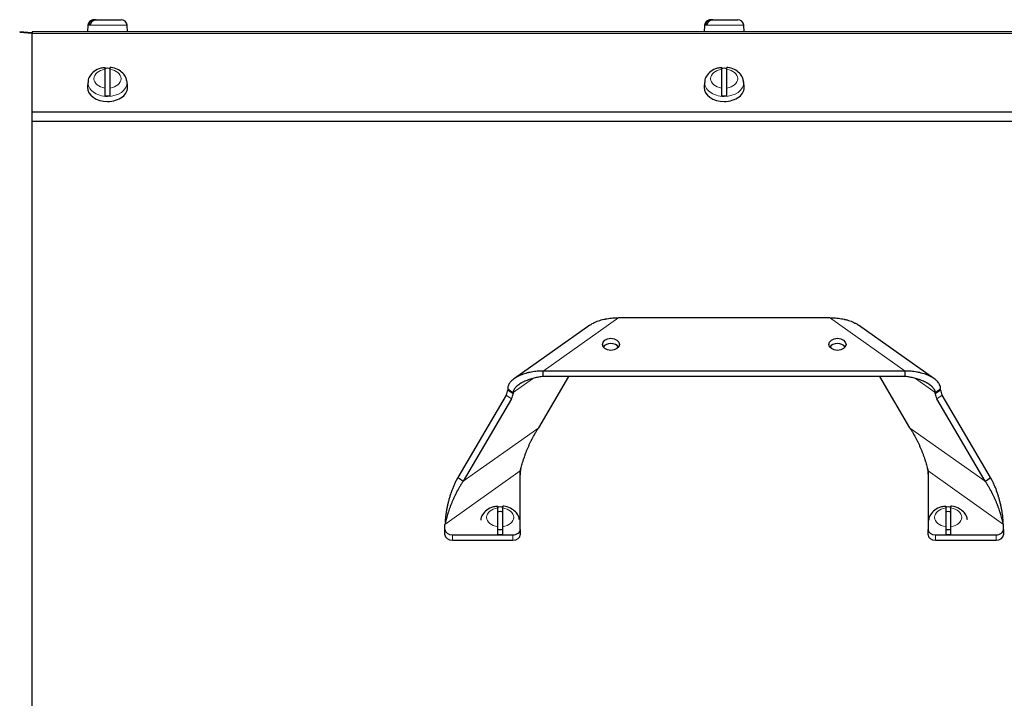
# Model space of a CAD drawing. Header units: inches. Extents: x 0 to 29700, y -16 to 21000.
# Tile 215 of 235: x 21692 to 22083, y 15599 to 15869. Entities that reach past the tile are written whole.
import ezdxf

# ---------------------------------------------------------------- set-up
doc = ezdxf.new("R2010")
doc.units = ezdxf.units.IN
doc.layers.add('1', color=7, linetype='Continuous', true_color=0xffffff)
doc.layers.add('254', color=7, linetype='Continuous', true_color=0xffffff)
doc.styles.add('latin_extended', font='simplex.shx')
doc.dimstyles.get("Standard").update_dxf_attribs({"dimtxt": 0.18, "dimasz": 0.18, "dimexe": 0.18, "dimexo": 0.0625, "dimgap": 0.09, "dimtad": 0, "dimtih": 1, "dimtoh": 1, "dimdec": 4, "dimzin": 0, "dimdsep": 46, "dimtxsty": 'Standard', "dimcen": 0.09, "dimadec": 0, "dimazin": 0, "dimtfac": 1, "dimtdec": 4, "dimtofl": 0, "dimtmove": 0, "dimatfit": 3, "dimfxl": 1, "dimtolj": 1, "dimtzin": 0, "dimarcsym": 0})

# ---------------------------------------------------------------- blocks, each defined once
blk = doc.blocks.new('_U6')
at = {"layer": '254', "color": 3, "linetype": 'Continuous', "lineweight": 13, "transparency": 16777216}
for p, q in [((17834.93, 15248.61), (17834.93, 18496.22)), ((28938.93, 16821.04), (28938.93, 18496.22)), ((18009.93, 18446.22), (28763.93, 18446.22))]:
    blk.add_line(p, q, dxfattribs=at)
at = {"layer": '254', "color": 3, "transparency": 16777216}
for points in [[(18009.93, 18475.39), (18009.93, 18417.06), (17834.93, 18446.22)], [(28763.93, 18417.06), (28763.93, 18475.39), (28938.93, 18446.22)]]:
    blk.add_solid(points, dxfattribs=at)
at = {"layer": 'Defpoints', "color": 0, "transparency": 16777216}
for p in [(28938.93, 18446.22), (28938.93, 16771.04), (17834.93, 15198.61)]:
    blk.add_point(p, dxfattribs=at)
at = {"layer": '254', "color": 2, "lineweight": 13, "transparency": 16777216, "insert": (23053.6, 18708.72), "char_height": 175, "attachment_point": 1, "style": 'latin_extended'}
blk.add_mtext('\\A1;\\C2;~11m', dxfattribs=at)

msp = doc.modelspace()

# ---------------------------------------------------------------- linework, layer by layer
at = {"layer": '1', "color": 2, "linetype": 'Continuous', "lineweight": 25}
for p, q in [((21718.66, 15866.716), (21718.432, 15864.107)), ((21719.731, 15867.007), (21718.967, 15867.007)), ((21721.163, 15868.907), (21721.051, 15868.907)), ((21721.927, 15868.907), (21721.163, 15868.907)), ((21721.927, 15868.907), (21731.813, 15868.907)), ((21734.432, 15864.107), (21734.203, 15866.716)), ((21963.66, 15866.716), (21963.432, 15864.107)), ((21964.731, 15867.007), (21963.967, 15867.007)), ((21966.163, 15868.907), (21966.051, 15868.907)), ((21966.927, 15868.907), (21966.163, 15868.907)), ((21966.927, 15868.907), (21976.813, 15868.907)), ((21979.432, 15864.107), (21979.203, 15866.716)), ((21696.413, 15863.671), (21691.54, 15864.098)), ((21691.54, 15864.01), (21696.413, 15863.584)), ((21696.405, 15863.585), (21696.413, 15863.671)), ((21696.413, 15863.584), (21696.413, 15473.516)), ((21696.432, 15864.107), (21696.432, 15863.375)), ((22246.432, 15864.107), (21696.432, 15864.107)), ((21696.432, 15832.365), (21696.432, 15863.375)), ((21696.437, 15862.607), (21696.416, 15862.607)), ((21696.437, 15862.107), (21696.416, 15862.107)), ((21696.416, 15857.921), (21696.437, 15857.921)), ((21725.432, 15849.212), (21725.432, 15841.735)), ((21727.432, 15841.735), (21727.432, 15849.212)), ((21970.432, 15849.212), (21970.432, 15841.735)), ((21972.432, 15841.735), (21972.432, 15849.212)), ((21718.69, 15844.405), (21718.462, 15842.575)), ((21734.401, 15842.575), (21734.174, 15844.405)), ((21963.69, 15844.405), (21963.462, 15842.575)), ((21979.401, 15842.575), (21979.174, 15844.405)), ((21718.462, 15842.575), (21718.432, 15842.08)), ((21963.462, 15842.575), (21963.432, 15842.08)), ((21696.432, 15832.204), (21696.432, 15832.365)), ((21696.432, 15828.457), (21696.432, 15832.204)), ((21696.432, 15827.493), (21696.432, 15828.457)), ((22246.432, 15828.457), (21696.432, 15828.457)), ((21929.574, 15750.527), (22013.29, 15750.527)), ((21918.095, 15747.587), (21888.09, 15726.37)), ((22054.768, 15726.374), (22024.773, 15747.584)), ((21897.739, 15706.732), (21909.724, 15727.193)), ((22043.29, 15729.314), (21899.574, 15729.314)), ((22043.29, 15727.193), (21899.574, 15727.193)), ((22033.139, 15727.193), (22045.125, 15706.732)), ((21885.432, 15722.243), (21885.432, 15721.723)), ((22057.432, 15721.723), (22057.432, 15722.243)), ((21884.81, 15719.783), (21865.617, 15687.019)), ((21886.932, 15718.283), (21867.739, 15685.519)), ((21887.553, 15720.743), (21887.553, 15720.223)), ((22055.31, 15720.223), (22055.31, 15720.743)), ((22075.125, 15685.519), (22055.932, 15718.283)), ((22077.246, 15687.019), (22058.053, 15719.783)), ((21890.432, 15666.382), (21890.432, 15689.616)), ((22052.432, 15689.616), (22052.432, 15666.382)), ((21881.432, 15674.929), (21881.432, 15667.451)), ((21883.432, 15667.451), (21883.432, 15674.929)), ((22059.432, 15674.929), (22059.432, 15667.451)), ((22061.432, 15667.451), (22061.432, 15674.929)), ((21860.432, 15666.382), (21860.432, 15668.402)), ((22082.432, 15666.382), (22082.432, 15668.402)), ((21860.432, 15664.26), (21860.432, 15666.382)), ((21863.432, 15664.26), (21887.432, 15664.26)), ((21890.432, 15666.382), (21890.432, 15664.26)), ((22052.432, 15664.26), (22052.432, 15666.382)), ((22055.432, 15664.26), (22079.432, 15664.26)), ((22082.432, 15666.382), (22082.432, 15664.26)), ((21863.432, 15662.139), (21887.432, 15662.139)), ((22055.432, 15662.139), (22079.432, 15662.139))]:
    msp.add_line(p, q, dxfattribs=at)
at = {"layer": '1', "color": 110, "linetype": 'Continuous', "lineweight": 13}
for p, q in [((21734.203, 15866.716), (21718.66, 15866.716)), ((21979.203, 15866.716), (21963.66, 15866.716)), ((22246.432, 15863.375), (21696.432, 15863.375)), ((22246.432, 15832.365), (21696.432, 15832.365)), ((22246.432, 15832.204), (21696.432, 15832.204)), ((21929.574, 15750.527), (21899.574, 15729.314)), ((22043.29, 15729.314), (22013.29, 15750.527)), ((21887.553, 15720.743), (21895.231, 15726.172)), ((22047.433, 15726.314), (22055.31, 15720.743)), ((21886.932, 15718.283), (21884.81, 15719.783)), ((21885.432, 15721.723), (21887.553, 15720.223)), ((22055.31, 15720.223), (22057.432, 15721.723)), ((22058.053, 15719.783), (22055.932, 15718.283)), ((21897.739, 15706.732), (21867.739, 15685.519)), ((22075.125, 15685.519), (22045.125, 15706.732)), ((21860.432, 15668.402), (21890.432, 15689.616)), ((22052.432, 15689.616), (22082.432, 15668.402)), ((21863.432, 15664.26), (21863.432, 15662.139)), ((21887.432, 15662.139), (21887.432, 15664.26)), ((22055.432, 15664.26), (22055.432, 15662.139)), ((22079.432, 15662.139), (22079.432, 15664.26))]:
    msp.add_line(p, q, dxfattribs=at)
at = {"layer": '1', "color": 2, "linetype": 'Continuous', "lineweight": 25}
for centre, start, end in [((21721.051, 15866.507), 90, 175), ((21731.813, 15866.507), 5, 90), ((21966.051, 15866.507), 90, 175), ((21976.813, 15866.507), 5, 90)]:
    msp.add_arc(centre, 2.4, start, end, dxfattribs=at)
at = {"layer": '1', "color": 110, "linetype": 'Continuous', "lineweight": 13}
for centre, major_axis, start_param, end_param in [((21726.432, 15845.474), (-5.381, 0), 4.8993196, 7.667051), ((21726.432, 15845.474), (-5.381, 0), 1.757727, 4.5254583), ((21971.432, 15845.474), (-5.381, 0), 4.8993196, 7.667051), ((21971.432, 15845.474), (-5.381, 0), 1.757727, 4.5254583), ((21726.432, 15843.925), (7.772, 0), 3.0640346, 4.712389), ((21726.432, 15843.925), (7.772, 0), 4.712389, 6.2831853), ((21726.432, 15843.925), (7.772, 0), 0, 0.0986656), ((21971.432, 15843.925), (7.772, 0), 3.0640346, 4.712389), ((21971.432, 15843.925), (7.772, 0), 4.712389, 6.2831853), ((21971.432, 15843.925), (7.772, 0), 0, 0.0986656), ((21882.432, 15671.19), (-5.381, 0), 4.8993196, 7.667051), ((21882.432, 15671.19), (-5.381, 0), 1.757727, 4.5254583), ((22060.432, 15671.19), (-5.381, 0), 4.8993196, 7.667051), ((22060.432, 15671.19), (-5.381, 0), 1.757727, 4.5254583)]:
    msp.add_ellipse(centre, major_axis=major_axis, ratio=0.7071068, start_param=start_param, end_param=end_param, dxfattribs=at)
at = {"layer": '1', "color": 2, "linetype": 'Continuous', "lineweight": 25}
for centre, major_axis, ratio, start_param, end_param in [((21726.432, 15844.13), (7.728, 0), 0.7071068, 1.4410362, 1.7005564), ((21971.432, 15844.13), (7.728, 0), 0.7071068, 1.4410362, 1.7005564), ((21726.432, 15842.08), (-8, 0), 0.7071068, 0, 1.5707963), ((21726.432, 15842.08), (-8, 0), 0.7071068, 1.5707963, 3.2292627), ((21971.432, 15842.08), (-8, 0), 0.7071068, 0, 1.5707963), ((21971.432, 15842.08), (-8, 0), 0.7071068, 1.5707963, 3.2292627), ((21726.432, 15844.13), (7.728, 0), 0.7071068, 4.5826289, 4.8421491), ((21971.432, 15844.13), (7.728, 0), 0.7071068, 4.5826289, 4.8421491), ((21926.432, 15737.799), (3.4, 0), 0.7071068, 0.4569054, 2.6845891), ((22016.432, 15737.799), (3.4, 0), 0.7071068, 0.4569054, 2.6845891), ((21883.31, 15720.223), (1.732, 2.449), 0.5, 4.8823074, 5.6677056), ((21885.432, 15718.723), (-1.732, -2.449), 0.5, 1.7407148, 2.5261129), ((22057.432, 15718.723), (-1.732, 2.449), 0.5, 0.6154797, 1.4008779), ((22059.553, 15720.223), (1.732, -2.449), 0.5, 3.7570724, 4.5424705), ((21882.432, 15669.846), (7.728, 0), 0.7071068, 1.4410362, 1.7005564), ((22060.432, 15669.846), (7.728, 0), 0.7071068, 1.4410362, 1.7005564), ((21882.432, 15669.917), (-5, 0), 0.7071068, 4.5110325, 4.9138436), ((22060.432, 15669.917), (-5, 0), 0.7071068, 4.5110325, 4.9138436), ((21863.432, 15666.382), (-3, 0), 0.7071068, 0, 1.5707963), ((21863.432, 15664.26), (3, 0), 0.7071068, 3.1415927, 4.712389), ((21882.432, 15669.917), (-5, 0), 0.7071068, 1.3693417, 1.7721528), ((21882.432, 15669.846), (7.728, 0), 0.7071068, 4.5826289, 4.8421491), ((21887.432, 15666.382), (-3, 0), 0.7071068, 1.5707963, 3.1415927), ((21887.432, 15664.26), (3, 0), 0.7071068, 4.712389, 6.2831853), ((22055.432, 15666.382), (-3, 0), 0.7071068, 0, 1.5707963), ((22055.432, 15664.26), (3, 0), 0.7071068, 3.1415927, 4.712389), ((22060.432, 15669.917), (-5, 0), 0.7071068, 1.3693417, 1.7721528), ((22060.432, 15669.846), (7.728, 0), 0.7071068, 4.5826289, 4.8421491), ((22079.432, 15666.382), (-3, 0), 0.7071068, 1.5707963, 3.1415927), ((22079.432, 15664.26), (3, 0), 0.7071068, 4.712389, 6.2831853)]:
    msp.add_ellipse(centre, major_axis=major_axis, ratio=ratio, start_param=start_param, end_param=end_param, dxfattribs=at)
for centre in [(21926.432, 15739.921), (22016.432, 15739.921)]:
    msp.add_ellipse(centre, major_axis=(3.4, 0), ratio=0.7071068, dxfattribs=at)
for points, knots in [([(21721.163, 15868.907), (21721.036, 15868.907), (21720.909, 15868.896), (21720.661, 15868.851), (21720.538, 15868.817), (21720.357, 15868.749), (21720.298, 15868.724), (21720.182, 15868.668), (21720.125, 15868.638), (21719.96, 15868.539), (21719.854, 15868.464), (21719.729, 15868.356), (21719.705, 15868.334), (21719.657, 15868.289), (21719.586, 15868.22), (21719.52, 15868.146), (21719.394, 15867.993), (21719.318, 15867.884), (21719.234, 15867.737), (21719.218, 15867.707), (21719.187, 15867.647), (21719.172, 15867.617), (21719.129, 15867.525), (21719.102, 15867.463), (21719.032, 15867.273), (21718.994, 15867.143), (21718.967, 15867.007)], [0, 0, 0, 0, 0.125, 0.125, 0.25, 0.25, 0.3125, 0.3125, 0.375, 0.375, 0.5, 0.5, 0.53125, 0.53125, 0.5625, 0.625, 0.625, 0.75, 0.75, 0.78125, 0.78125, 0.8125, 0.8125, 0.875, 0.875, 1, 1, 1, 1]), ([(21719.731, 15867.007), (21719.758, 15867.143), (21719.795, 15867.273), (21719.866, 15867.463), (21719.892, 15867.525), (21719.935, 15867.617), (21719.95, 15867.647), (21719.982, 15867.707), (21719.998, 15867.737), (21720.082, 15867.884), (21720.158, 15867.993), (21720.284, 15868.146), (21720.328, 15868.195), (21720.397, 15868.266), (21720.421, 15868.289), (21720.469, 15868.334), (21720.493, 15868.356), (21720.618, 15868.464), (21720.724, 15868.539), (21720.889, 15868.638), (21720.946, 15868.668), (21721.033, 15868.71), (21721.062, 15868.723), (21721.122, 15868.749), (21721.152, 15868.761), (21721.302, 15868.817), (21721.425, 15868.851), (21721.673, 15868.896), (21721.799, 15868.907), (21721.927, 15868.907)], [0, 0, 0, 0, 0.125, 0.125, 0.1875, 0.1875, 0.21875, 0.21875, 0.25, 0.25, 0.375, 0.375, 0.4375, 0.4375, 0.46875, 0.46875, 0.5, 0.5, 0.625, 0.625, 0.6875, 0.6875, 0.71875, 0.71875, 0.75, 0.75, 0.875, 0.875, 1, 1, 1, 1]), ([(21966.163, 15868.907), (21966.036, 15868.907), (21965.909, 15868.896), (21965.661, 15868.851), (21965.538, 15868.817), (21965.357, 15868.749), (21965.298, 15868.724), (21965.182, 15868.668), (21965.125, 15868.638), (21964.96, 15868.539), (21964.854, 15868.464), (21964.729, 15868.356), (21964.705, 15868.334), (21964.657, 15868.289), (21964.586, 15868.22), (21964.52, 15868.146), (21964.394, 15867.993), (21964.318, 15867.884), (21964.234, 15867.737), (21964.218, 15867.707), (21964.187, 15867.647), (21964.172, 15867.617), (21964.129, 15867.525), (21964.102, 15867.463), (21964.032, 15867.273), (21963.994, 15867.143), (21963.967, 15867.007)], [0, 0, 0, 0, 0.125, 0.125, 0.25, 0.25, 0.3125, 0.3125, 0.375, 0.375, 0.5, 0.5, 0.53125, 0.53125, 0.5625, 0.625, 0.625, 0.75, 0.75, 0.78125, 0.78125, 0.8125, 0.8125, 0.875, 0.875, 1, 1, 1, 1]), ([(21964.731, 15867.007), (21964.758, 15867.143), (21964.795, 15867.273), (21964.866, 15867.463), (21964.892, 15867.525), (21964.935, 15867.617), (21964.95, 15867.647), (21964.982, 15867.707), (21964.998, 15867.737), (21965.082, 15867.884), (21965.158, 15867.993), (21965.284, 15868.146), (21965.328, 15868.195), (21965.397, 15868.266), (21965.421, 15868.289), (21965.469, 15868.334), (21965.493, 15868.356), (21965.618, 15868.464), (21965.724, 15868.539), (21965.889, 15868.638), (21965.946, 15868.668), (21966.033, 15868.71), (21966.062, 15868.723), (21966.122, 15868.749), (21966.152, 15868.761), (21966.302, 15868.817), (21966.425, 15868.851), (21966.673, 15868.896), (21966.799, 15868.907), (21966.927, 15868.907)], [0, 0, 0, 0, 0.125, 0.125, 0.1875, 0.1875, 0.21875, 0.21875, 0.25, 0.25, 0.375, 0.375, 0.4375, 0.4375, 0.46875, 0.46875, 0.5, 0.5, 0.625, 0.625, 0.6875, 0.6875, 0.71875, 0.71875, 0.75, 0.75, 0.875, 0.875, 1, 1, 1, 1]), ([(21725.441, 15849.843), (21724.841, 15849.822), (21723.27, 15849.61), (21721.046, 15848.496), (21719.414, 15846.674), (21718.646, 15845.165), (21718.713, 15844.392), (21718.72, 15844.328)], [0, 0, 0, 0, 0.1727731, 0.4766924, 0.7393289, 0.9787483, 1, 1, 1, 1]), ([(21725.432, 15849.931), (21725.432, 15849.932), (21725.432, 15849.932), (21725.432, 15849.929), (21725.432, 15849.928), (21725.432, 15849.923), (21725.432, 15849.92), (21725.432, 15849.9), (21725.432, 15849.873), (21725.432, 15849.816), (21725.432, 15849.794), (21725.432, 15849.757), (21725.432, 15849.744), (21725.432, 15849.716), (21725.432, 15849.702), (21725.432, 15849.627), (21725.432, 15849.557), (21725.432, 15849.398), (21725.432, 15849.31), (21725.432, 15849.212)], [0, 0, 0, 0, 0.0653665, 0.0653665, 0.1172906, 0.1172906, 0.1692147, 0.1692147, 0.376911, 0.376911, 0.4807592, 0.4807592, 0.5326833, 0.5326833, 0.5846074, 0.5846074, 0.7923037, 0.7923037, 1, 1, 1, 1]), ([(21727.432, 15849.212), (21727.432, 15849.31), (21727.432, 15849.399), (21727.432, 15849.557), (21727.432, 15849.627), (21727.432, 15849.718), (21727.432, 15849.745), (21727.432, 15849.794), (21727.432, 15849.816), (21727.432, 15849.873), (21727.432, 15849.9), (21727.432, 15849.92), (21727.432, 15849.923), (21727.432, 15849.928), (21727.432, 15849.929), (21727.432, 15849.931), (21727.432, 15849.931), (21727.432, 15849.931)], [0, 0, 0, 0, 0.2162922, 0.2162922, 0.4325845, 0.4325845, 0.5407306, 0.5407306, 0.6488767, 0.6488767, 0.8651689, 0.8651689, 0.919242, 0.919242, 0.9733151, 0.9733151, 1, 1, 1, 1]), ([(21734.062, 15844.469), (21734.031, 15844.988), (21733.785, 15846.166), (21732.537, 15847.836), (21730.507, 15849.219), (21728.639, 15849.833), (21727.564, 15849.906), (21727.432, 15849.911)], [0, 0, 0, 0, 0.1704902, 0.4129799, 0.6739459, 0.9605183, 1, 1, 1, 1]), ([(21970.441, 15849.843), (21969.841, 15849.822), (21968.27, 15849.61), (21966.046, 15848.496), (21964.414, 15846.674), (21963.646, 15845.165), (21963.713, 15844.392), (21963.72, 15844.328)], [0, 0, 0, 0, 0.1727731, 0.4766924, 0.7393289, 0.9787483, 1, 1, 1, 1]), ([(21970.432, 15849.931), (21970.432, 15849.932), (21970.432, 15849.932), (21970.432, 15849.929), (21970.432, 15849.928), (21970.432, 15849.923), (21970.432, 15849.92), (21970.432, 15849.9), (21970.432, 15849.873), (21970.432, 15849.816), (21970.432, 15849.794), (21970.432, 15849.757), (21970.432, 15849.744), (21970.432, 15849.716), (21970.432, 15849.702), (21970.432, 15849.627), (21970.432, 15849.557), (21970.432, 15849.398), (21970.432, 15849.31), (21970.432, 15849.212)], [0, 0, 0, 0, 0.0653665, 0.0653665, 0.1172906, 0.1172906, 0.1692147, 0.1692147, 0.376911, 0.376911, 0.4807592, 0.4807592, 0.5326833, 0.5326833, 0.5846074, 0.5846074, 0.7923037, 0.7923037, 1, 1, 1, 1]), ([(21972.432, 15849.212), (21972.432, 15849.31), (21972.432, 15849.399), (21972.432, 15849.557), (21972.432, 15849.627), (21972.432, 15849.718), (21972.432, 15849.745), (21972.432, 15849.794), (21972.432, 15849.816), (21972.432, 15849.873), (21972.432, 15849.9), (21972.432, 15849.92), (21972.432, 15849.923), (21972.432, 15849.928), (21972.432, 15849.929), (21972.432, 15849.931), (21972.432, 15849.931), (21972.432, 15849.931)], [0, 0, 0, 0, 0.2162922, 0.2162922, 0.4325845, 0.4325845, 0.5407306, 0.5407306, 0.6488767, 0.6488767, 0.8651689, 0.8651689, 0.919242, 0.919242, 0.9733151, 0.9733151, 1, 1, 1, 1]), ([(21979.062, 15844.469), (21979.031, 15844.988), (21978.785, 15846.166), (21977.537, 15847.836), (21975.507, 15849.219), (21973.639, 15849.833), (21972.564, 15849.906), (21972.432, 15849.911)], [0, 0, 0, 0, 0.1704902, 0.4129799, 0.6739459, 0.9605183, 1, 1, 1, 1]), ([(21725.432, 15841.735), (21725.432, 15841.637), (21725.432, 15841.533), (21725.432, 15841.31), (21725.432, 15841.193), (21725.432, 15841.006), (21725.432, 15840.943), (21725.432, 15840.815), (21725.432, 15840.75), (21725.432, 15840.554), (21725.432, 15840.42), (21725.432, 15840.248), (21725.432, 15840.214), (21725.432, 15840.145), (21725.432, 15840.111), (21725.432, 15840.008), (21725.432, 15839.94), (21725.432, 15839.735), (21725.432, 15839.6), (21725.432, 15839.431), (21725.432, 15839.398), (21725.432, 15839.332), (21725.432, 15839.299), (21725.432, 15839.201), (21725.432, 15839.137), (21725.432, 15838.949), (21725.432, 15838.828), (21725.432, 15838.712)], [0, 0, 0, 0, 0.125, 0.125, 0.25, 0.25, 0.3125, 0.3125, 0.375, 0.375, 0.5, 0.5, 0.53125, 0.53125, 0.5625, 0.5625, 0.625, 0.625, 0.75, 0.75, 0.78125, 0.78125, 0.8125, 0.8125, 0.875, 0.875, 1, 1, 1, 1]), ([(21727.432, 15838.712), (21727.432, 15838.828), (21727.432, 15838.949), (21727.432, 15839.137), (21727.432, 15839.201), (21727.432, 15839.299), (21727.432, 15839.332), (21727.432, 15839.398), (21727.432, 15839.432), (21727.432, 15839.6), (21727.432, 15839.736), (21727.432, 15839.94), (21727.432, 15840.008), (21727.432, 15840.111), (21727.432, 15840.145), (21727.432, 15840.214), (21727.432, 15840.249), (21727.432, 15840.42), (21727.432, 15840.554), (21727.432, 15840.751), (21727.432, 15840.816), (21727.432, 15840.912), (21727.432, 15840.944), (21727.432, 15841.007), (21727.432, 15841.038), (21727.432, 15841.193), (21727.432, 15841.311), (21727.432, 15841.533), (21727.432, 15841.637), (21727.432, 15841.735)], [0, 0, 0, 0, 0.125, 0.125, 0.1875, 0.1875, 0.21875, 0.21875, 0.25, 0.25, 0.375, 0.375, 0.4375, 0.4375, 0.46875, 0.46875, 0.5, 0.5, 0.625, 0.625, 0.6875, 0.6875, 0.71875, 0.71875, 0.75, 0.75, 0.875, 0.875, 1, 1, 1, 1]), ([(21970.432, 15841.735), (21970.432, 15841.637), (21970.432, 15841.533), (21970.432, 15841.31), (21970.432, 15841.193), (21970.432, 15841.006), (21970.432, 15840.943), (21970.432, 15840.815), (21970.432, 15840.75), (21970.432, 15840.554), (21970.432, 15840.42), (21970.432, 15840.248), (21970.432, 15840.214), (21970.432, 15840.145), (21970.432, 15840.111), (21970.432, 15840.008), (21970.432, 15839.94), (21970.432, 15839.735), (21970.432, 15839.6), (21970.432, 15839.431), (21970.432, 15839.398), (21970.432, 15839.332), (21970.432, 15839.299), (21970.432, 15839.201), (21970.432, 15839.137), (21970.432, 15838.949), (21970.432, 15838.828), (21970.432, 15838.712)], [0, 0, 0, 0, 0.125, 0.125, 0.25, 0.25, 0.3125, 0.3125, 0.375, 0.375, 0.5, 0.5, 0.53125, 0.53125, 0.5625, 0.5625, 0.625, 0.625, 0.75, 0.75, 0.78125, 0.78125, 0.8125, 0.8125, 0.875, 0.875, 1, 1, 1, 1]), ([(21972.432, 15838.712), (21972.432, 15838.828), (21972.432, 15838.949), (21972.432, 15839.137), (21972.432, 15839.201), (21972.432, 15839.299), (21972.432, 15839.332), (21972.432, 15839.398), (21972.432, 15839.432), (21972.432, 15839.6), (21972.432, 15839.736), (21972.432, 15839.94), (21972.432, 15840.008), (21972.432, 15840.111), (21972.432, 15840.145), (21972.432, 15840.214), (21972.432, 15840.249), (21972.432, 15840.42), (21972.432, 15840.554), (21972.432, 15840.751), (21972.432, 15840.816), (21972.432, 15840.912), (21972.432, 15840.944), (21972.432, 15841.007), (21972.432, 15841.038), (21972.432, 15841.193), (21972.432, 15841.311), (21972.432, 15841.533), (21972.432, 15841.637), (21972.432, 15841.735)], [0, 0, 0, 0, 0.125, 0.125, 0.1875, 0.1875, 0.21875, 0.21875, 0.25, 0.25, 0.375, 0.375, 0.4375, 0.4375, 0.46875, 0.46875, 0.5, 0.5, 0.625, 0.625, 0.6875, 0.6875, 0.71875, 0.71875, 0.75, 0.75, 0.875, 0.875, 1, 1, 1, 1]), ([(21918.061, 15747.563), (21918.212, 15747.669), (21918.367, 15747.771), (21918.824, 15748.057), (21919.136, 15748.233), (21919.542, 15748.441), (21919.624, 15748.482), (21919.789, 15748.562), (21919.872, 15748.601), (21920.121, 15748.717), (21920.29, 15748.792), (21920.801, 15749.007), (21921.149, 15749.14), (21921.859, 15749.386), (21922.221, 15749.5), (21922.957, 15749.709), (21923.331, 15749.804), (21923.806, 15749.913), (21923.902, 15749.934), (21924.093, 15749.975), (21924.38, 15750.035), (21924.669, 15750.089), (21925.247, 15750.191), (21925.634, 15750.25), (21926.413, 15750.351), (21926.804, 15750.393), (21927.589, 15750.46), (21927.984, 15750.485), (21928.776, 15750.519), (21929.174, 15750.527), (21929.574, 15750.527)], [0, 0, 0, 0, 0.0508507, 0.0508507, 0.1457656, 0.1457656, 0.1694943, 0.1694943, 0.1932231, 0.1932231, 0.2406805, 0.2406805, 0.3355955, 0.3355955, 0.4305104, 0.4305104, 0.5254253, 0.5254253, 0.5491541, 0.5491541, 0.5728828, 0.6203403, 0.6203403, 0.7152552, 0.7152552, 0.8101701, 0.8101701, 0.9050851, 0.9050851, 1, 1, 1, 1]), ([(22013.29, 15750.527), (22013.689, 15750.527), (22014.087, 15750.519), (22014.879, 15750.485), (22015.274, 15750.46), (22016.058, 15750.393), (22016.449, 15750.351), (22017.226, 15750.251), (22017.612, 15750.192), (22018.381, 15750.056), (22018.764, 15749.979), (22019.239, 15749.871), (22019.334, 15749.849), (22019.524, 15749.803), (22019.806, 15749.733), (22020.086, 15749.658), (22020.639, 15749.501), (22021.001, 15749.387), (22021.712, 15749.141), (22022.06, 15749.008), (22022.741, 15748.721), (22023.074, 15748.567), (22023.48, 15748.36), (22023.561, 15748.317), (22023.72, 15748.232), (22023.799, 15748.188), (22024.034, 15748.056), (22024.186, 15747.965), (22024.496, 15747.772), (22024.652, 15747.668), (22024.804, 15747.562)], [0, 0, 0, 0, 0.0948834, 0.0948834, 0.1897668, 0.1897668, 0.2846502, 0.2846502, 0.3795336, 0.3795336, 0.4744171, 0.4744171, 0.4981379, 0.4981379, 0.5218588, 0.5693005, 0.5693005, 0.6641839, 0.6641839, 0.7590673, 0.7590673, 0.8539507, 0.8539507, 0.8776716, 0.8776716, 0.9013924, 0.9013924, 0.9488341, 0.9488341, 1, 1, 1, 1]), ([(21899.574, 15729.314), (21899.174, 15729.314), (21898.776, 15729.306), (21897.984, 15729.272), (21897.59, 15729.247), (21896.805, 15729.18), (21896.415, 15729.138), (21895.638, 15729.038), (21895.251, 15728.979), (21894.482, 15728.843), (21894.1, 15728.766), (21893.624, 15728.658), (21893.529, 15728.636), (21893.34, 15728.59), (21893.057, 15728.52), (21892.778, 15728.445), (21892.225, 15728.288), (21891.862, 15728.174), (21891.152, 15727.927), (21890.804, 15727.795), (21890.122, 15727.508), (21889.789, 15727.354), (21889.383, 15727.146), (21889.303, 15727.104), (21889.143, 15727.018), (21889.064, 15726.975), (21888.83, 15726.843), (21888.677, 15726.752), (21888.23, 15726.473), (21887.947, 15726.276), (21887.412, 15725.86), (21887.161, 15725.642), (21886.871, 15725.351), (21886.814, 15725.293), (21886.704, 15725.175), (21886.65, 15725.115), (21886.494, 15724.935), (21886.396, 15724.812), (21886.12, 15724.438), (21885.961, 15724.18), (21885.799, 15723.845), (21885.768, 15723.777), (21885.724, 15723.675), (21885.71, 15723.641), (21885.684, 15723.572), (21885.671, 15723.538), (21885.608, 15723.366), (21885.567, 15723.228), (21885.466, 15722.81), (21885.432, 15722.528), (21885.432, 15722.243)], [0, 0, 0, 0, 0.0625, 0.0625, 0.125, 0.125, 0.1875, 0.1875, 0.25, 0.25, 0.3125, 0.3125, 0.328125, 0.328125, 0.34375, 0.375, 0.375, 0.4375, 0.4375, 0.5, 0.5, 0.5625, 0.5625, 0.578125, 0.578125, 0.59375, 0.59375, 0.625, 0.625, 0.6875, 0.6875, 0.75, 0.75, 0.765625, 0.765625, 0.78125, 0.78125, 0.8125, 0.8125, 0.875, 0.875, 0.890625, 0.890625, 0.8984375, 0.8984375, 0.90625, 0.90625, 0.9375, 0.9375, 1, 1, 1, 1]), ([(21899.574, 15727.193), (21899.258, 15727.153), (21898.942, 15727.109), (21898.314, 15727.01), (21898.001, 15726.956), (21897.377, 15726.837), (21897.067, 15726.773), (21896.447, 15726.634), (21896.138, 15726.56), (21895.524, 15726.4), (21895.217, 15726.315), (21894.607, 15726.133), (21894.304, 15726.036), (21893.85, 15725.882), (21893.699, 15725.829), (21893.398, 15725.72), (21893.249, 15725.664), (21892.804, 15725.491), (21892.512, 15725.37), (21891.936, 15725.115), (21891.652, 15724.981), (21891.235, 15724.769), (21891.098, 15724.696), (21890.893, 15724.584), (21890.826, 15724.546), (21890.691, 15724.47), (21890.624, 15724.431), (21890.291, 15724.234), (21890.034, 15724.069), (21889.543, 15723.725), (21889.309, 15723.545), (21888.978, 15723.26), (21888.871, 15723.163), (21888.743, 15723.038), (21888.717, 15723.013), (21888.667, 15722.963), (21888.592, 15722.886), (21888.52, 15722.809), (21888.381, 15722.654), (21888.294, 15722.549), (21888.131, 15722.334), (21888.055, 15722.225), (21887.952, 15722.058), (21887.919, 15722.002), (21887.873, 15721.917), (21887.858, 15721.888), (21887.828, 15721.831), (21887.814, 15721.803), (21887.747, 15721.66), (21887.702, 15721.546), (21887.628, 15721.317), (21887.6, 15721.202), (21887.563, 15720.973), (21887.553, 15720.858), (21887.553, 15720.743)], [0, 0, 0, 0, 0.0625, 0.0625, 0.125, 0.125, 0.1875, 0.1875, 0.25, 0.25, 0.3125, 0.3125, 0.375, 0.375, 0.40625, 0.40625, 0.4375, 0.4375, 0.5, 0.5, 0.5625, 0.5625, 0.59375, 0.59375, 0.609375, 0.609375, 0.625, 0.625, 0.6875, 0.6875, 0.75, 0.75, 0.78125, 0.78125, 0.7890625, 0.7890625, 0.796875, 0.8125, 0.8125, 0.84375, 0.84375, 0.875, 0.875, 0.890625, 0.890625, 0.8984375, 0.8984375, 0.90625, 0.90625, 0.9375, 0.9375, 0.96875, 0.96875, 1, 1, 1, 1]), ([(22057.432, 15722.243), (22057.432, 15722.528), (22057.398, 15722.809), (22057.265, 15723.363), (22057.165, 15723.637), (22056.97, 15724.041), (22056.897, 15724.174), (22056.739, 15724.433), (22056.653, 15724.561), (22056.377, 15724.936), (22056.168, 15725.176), (22055.906, 15725.438), (22055.877, 15725.466), (22055.818, 15725.524), (22055.728, 15725.609), (22055.635, 15725.692), (22055.448, 15725.857), (22055.318, 15725.964), (22054.918, 15726.275), (22054.634, 15726.472), (22054.04, 15726.844), (22053.728, 15727.019), (22053.322, 15727.227), (22053.24, 15727.268), (22053.075, 15727.348), (22052.992, 15727.388), (22052.742, 15727.504), (22052.574, 15727.578), (22052.062, 15727.794), (22051.714, 15727.927), (22051.004, 15728.173), (22050.643, 15728.287), (22049.907, 15728.496), (22049.533, 15728.591), (22049.058, 15728.699), (22048.962, 15728.721), (22048.771, 15728.762), (22048.484, 15728.821), (22048.195, 15728.876), (22047.617, 15728.978), (22047.229, 15729.037), (22046.451, 15729.138), (22046.06, 15729.18), (22045.274, 15729.247), (22044.88, 15729.272), (22044.087, 15729.306), (22043.689, 15729.314), (22043.29, 15729.314)], [0, 0, 0, 0, 0.0625, 0.0625, 0.125, 0.125, 0.15625, 0.15625, 0.1875, 0.1875, 0.25, 0.25, 0.2578125, 0.2578125, 0.265625, 0.28125, 0.28125, 0.3125, 0.3125, 0.375, 0.375, 0.4375, 0.4375, 0.453125, 0.453125, 0.46875, 0.46875, 0.5, 0.5, 0.5625, 0.5625, 0.625, 0.625, 0.6875, 0.6875, 0.703125, 0.703125, 0.71875, 0.75, 0.75, 0.8125, 0.8125, 0.875, 0.875, 0.9375, 0.9375, 1, 1, 1, 1]), ([(22055.31, 15720.743), (22055.311, 15720.973), (22055.272, 15721.203), (22055.162, 15721.546), (22055.116, 15721.661), (22055.049, 15721.804), (22055.034, 15721.833), (22055.005, 15721.89), (22054.99, 15721.918), (22054.944, 15722.003), (22054.911, 15722.059), (22054.808, 15722.226), (22054.732, 15722.335), (22054.57, 15722.549), (22054.482, 15722.654), (22054.343, 15722.81), (22054.271, 15722.887), (22054.197, 15722.963), (22054.146, 15723.013), (22054.121, 15723.039), (22053.992, 15723.164), (22053.885, 15723.261), (22053.554, 15723.545), (22053.32, 15723.725), (22052.829, 15724.069), (22052.573, 15724.233), (22052.274, 15724.41), (22052.241, 15724.43), (22052.174, 15724.469), (22052.14, 15724.488), (22052.039, 15724.546), (22051.971, 15724.584), (22051.767, 15724.696), (22051.629, 15724.768), (22051.213, 15724.98), (22050.93, 15725.114), (22050.358, 15725.367), (22050.067, 15725.488), (22049.479, 15725.716), (22049.181, 15725.825), (22048.729, 15725.979), (22048.577, 15726.029), (22048.272, 15726.126), (22048.119, 15726.174), (22047.658, 15726.311), (22047.35, 15726.397), (22046.732, 15726.558), (22046.422, 15726.633), (22045.8, 15726.772), (22045.489, 15726.837), (22044.863, 15726.956), (22044.55, 15727.01), (22043.921, 15727.109), (22043.606, 15727.153), (22043.29, 15727.193)], [0, 0, 0, 0, 0.0625, 0.0625, 0.09375, 0.09375, 0.1015625, 0.1015625, 0.109375, 0.109375, 0.125, 0.125, 0.15625, 0.15625, 0.1875, 0.1875, 0.203125, 0.2109375, 0.2109375, 0.21875, 0.21875, 0.25, 0.25, 0.3125, 0.3125, 0.375, 0.375, 0.3828125, 0.3828125, 0.390625, 0.390625, 0.40625, 0.40625, 0.4375, 0.4375, 0.5, 0.5, 0.5625, 0.5625, 0.625, 0.625, 0.65625, 0.65625, 0.6875, 0.6875, 0.75, 0.75, 0.8125, 0.8125, 0.875, 0.875, 0.9375, 0.9375, 1, 1, 1, 1]), ([(21890.432, 15689.616), (21890.506, 15689.916), (21890.584, 15690.224), (21890.746, 15690.853), (21890.83, 15691.175), (21891.097, 15692.158), (21891.292, 15692.838), (21891.563, 15693.712), (21891.619, 15693.888), (21891.705, 15694.154), (21891.734, 15694.243), (21891.793, 15694.422), (21891.822, 15694.511), (21891.972, 15694.96), (21892.096, 15695.32), (21892.355, 15696.044), (21892.489, 15696.408), (21892.767, 15697.138), (21892.911, 15697.505), (21893.209, 15698.241), (21893.363, 15698.611), (21893.681, 15699.353), (21893.846, 15699.725), (21894.186, 15700.471), (21894.361, 15700.845), (21894.634, 15701.408), (21894.727, 15701.596), (21894.868, 15701.878), (21894.915, 15701.973), (21895.011, 15702.161), (21895.059, 15702.255), (21895.495, 15703.101), (21895.903, 15703.845), (21896.558, 15704.943), (21896.783, 15705.306), (21897.248, 15706.025), (21897.489, 15706.381), (21897.739, 15706.732)], [0, 0, 0, 0, 0.0625, 0.0625, 0.125, 0.125, 0.25, 0.25, 0.28125, 0.28125, 0.296875, 0.296875, 0.3125, 0.3125, 0.375, 0.375, 0.4375, 0.4375, 0.5, 0.5, 0.5625, 0.5625, 0.625, 0.625, 0.6875, 0.6875, 0.71875, 0.71875, 0.734375, 0.734375, 0.75, 0.75, 0.875, 0.875, 0.9375, 0.9375, 1, 1, 1, 1]), ([(22045.125, 15706.732), (22045.374, 15706.381), (22045.615, 15706.025), (22046.08, 15705.307), (22046.305, 15704.944), (22046.958, 15703.848), (22047.366, 15703.106), (22047.849, 15702.169), (22047.944, 15701.982), (22048.085, 15701.699), (22048.132, 15701.605), (22048.225, 15701.417), (22048.271, 15701.322), (22048.499, 15700.851), (22048.676, 15700.476), (22049.017, 15699.727), (22049.182, 15699.355), (22049.5, 15698.612), (22049.654, 15698.242), (22049.952, 15697.506), (22050.096, 15697.139), (22050.373, 15696.41), (22050.507, 15696.047), (22050.765, 15695.324), (22050.89, 15694.965), (22051.069, 15694.43), (22051.127, 15694.252), (22051.213, 15693.986), (22051.241, 15693.897), (22051.297, 15693.72), (22051.325, 15693.632), (22051.57, 15692.842), (22051.766, 15692.161), (22052.033, 15691.176), (22052.117, 15690.854), (22052.28, 15690.224), (22052.357, 15689.916), (22052.432, 15689.616)], [0, 0, 0, 0, 0.0625, 0.0625, 0.125, 0.125, 0.25, 0.25, 0.28125, 0.28125, 0.296875, 0.296875, 0.3125, 0.3125, 0.375, 0.375, 0.4375, 0.4375, 0.5, 0.5, 0.5625, 0.5625, 0.625, 0.625, 0.6875, 0.6875, 0.71875, 0.71875, 0.734375, 0.734375, 0.75, 0.75, 0.875, 0.875, 0.9375, 0.9375, 1, 1, 1, 1]), ([(21890.432, 15687.526), (21890.432, 15687.667), (21890.434, 15687.856), (21890.443, 15688.166), (21890.453, 15688.391), (21890.471, 15688.695), (21890.506, 15689.143), (21890.581, 15689.822), (21890.674, 15690.382), (21890.735, 15690.69)], [0, 0, 0, 0, 0.1455667, 0.1877912, 0.2854994, 0.3657782, 0.469263, 0.7041415, 1, 1, 1, 1]), ([(22052.114, 15690.761), (22052.116, 15690.75), (22052.183, 15690.421), (22052.293, 15689.765), (22052.381, 15688.923), (22052.412, 15688.363), (22052.422, 15688.1), (22052.429, 15687.856), (22052.432, 15687.667), (22052.432, 15687.526)], [0, 0, 0, 0, 0.0105626, 0.3095787, 0.6079159, 0.7815653, 0.815372, 0.8569033, 1, 1, 1, 1]), ([(21865.617, 15687.019), (21865.372, 15686.599), (21865.138, 15686.173), (21864.693, 15685.309), (21864.481, 15684.872), (21864.077, 15683.987), (21863.885, 15683.54), (21863.517, 15682.637), (21863.342, 15682.181), (21863.153, 15681.663), (21863.133, 15681.606), (21863.091, 15681.491), (21863.071, 15681.433), (21863.009, 15681.26), (21862.888, 15680.914), (21862.772, 15680.568), (21862.547, 15679.878), (21862.405, 15679.418), (21862.138, 15678.502), (21862.012, 15678.044), (21861.775, 15677.132), (21861.664, 15676.677), (21861.457, 15675.769), (21861.361, 15675.316), (21861.227, 15674.639), (21861.184, 15674.414), (21861.132, 15674.132), (21861.122, 15674.076), (21861.102, 15673.964), (21861.072, 15673.796), (21861.044, 15673.628), (21860.951, 15673.073), (21860.884, 15672.635), (21860.765, 15671.772), (21860.714, 15671.347), (21860.625, 15670.511), (21860.588, 15670.099), (21860.549, 15669.595), (21860.542, 15669.496), (21860.535, 15669.398)], [0, 0, 0, 0, 0.0754959, 0.0754959, 0.1509918, 0.1509918, 0.2264877, 0.2264877, 0.3019837, 0.3019837, 0.3114206, 0.3114206, 0.3208576, 0.3208576, 0.3397316, 0.3774796, 0.3774796, 0.4529755, 0.4529755, 0.5284714, 0.5284714, 0.6039673, 0.6039673, 0.6794632, 0.6794632, 0.7172112, 0.7172112, 0.7266482, 0.7266482, 0.7360852, 0.7549591, 0.7549591, 0.8304551, 0.8304551, 0.905951, 0.905951, 0.9814469, 0.9814469, 1, 1, 1, 1]), ([(22082.325, 15669.45), (22082.319, 15669.529), (22082.313, 15669.607), (22082.277, 15670.093), (22082.239, 15670.509), (22082.188, 15670.986), (22082.183, 15671.039), (22082.171, 15671.146), (22082.165, 15671.2), (22082.146, 15671.36), (22082.108, 15671.682), (22082.066, 15672.006), (22081.977, 15672.656), (22081.91, 15673.094), (22081.762, 15673.975), (22081.68, 15674.42), (22081.503, 15675.315), (22081.407, 15675.766), (22081.2, 15676.674), (22081.089, 15677.131), (22080.91, 15677.821), (22080.848, 15678.052), (22080.768, 15678.341), (22080.752, 15678.399), (22080.72, 15678.515), (22080.671, 15678.689), (22080.621, 15678.862), (22080.452, 15679.44), (22080.309, 15679.9), (22080.01, 15680.816), (22079.853, 15681.272), (22079.522, 15682.179), (22079.349, 15682.631), (22078.984, 15683.528), (22078.793, 15683.974), (22078.489, 15684.639), (22078.386, 15684.859), (22078.226, 15685.189), (22078.172, 15685.298), (22078.063, 15685.517), (22078.007, 15685.626), (22077.727, 15686.171), (22077.492, 15686.599), (22077.246, 15687.019)], [0, 0, 0, 0, 0.014741, 0.014741, 0.0905301, 0.0905301, 0.1000038, 0.1000038, 0.1094774, 0.1094774, 0.1284247, 0.1663193, 0.1663193, 0.2421085, 0.2421085, 0.3178976, 0.3178976, 0.3936868, 0.3936868, 0.4694759, 0.4694759, 0.5073705, 0.5073705, 0.5168441, 0.5168441, 0.5263178, 0.5452651, 0.5452651, 0.6210542, 0.6210542, 0.6968434, 0.6968434, 0.7726325, 0.7726325, 0.8484217, 0.8484217, 0.8863163, 0.8863163, 0.9052636, 0.9052636, 0.9242108, 0.9242108, 1, 1, 1, 1]), ([(21867.739, 15685.519), (21867.489, 15685.167), (21867.249, 15684.812), (21866.783, 15684.093), (21866.558, 15683.731), (21865.905, 15682.635), (21865.498, 15681.893), (21865.015, 15680.956), (21864.919, 15680.768), (21864.778, 15680.486), (21864.731, 15680.392), (21864.639, 15680.203), (21864.593, 15680.109), (21864.364, 15679.638), (21864.188, 15679.262), (21863.847, 15678.514), (21863.682, 15678.141), (21863.363, 15677.399), (21863.209, 15677.029), (21862.911, 15676.293), (21862.768, 15675.926), (21862.49, 15675.197), (21862.356, 15674.833), (21862.098, 15674.111), (21861.974, 15673.752), (21861.795, 15673.216), (21861.736, 15673.038), (21861.651, 15672.772), (21861.622, 15672.684), (21861.566, 15672.507), (21861.539, 15672.419), (21861.293, 15671.629), (21861.098, 15670.947), (21860.831, 15669.963), (21860.746, 15669.641), (21860.584, 15669.011), (21860.506, 15668.703), (21860.432, 15668.402)], [0, 0, 0, 0, 0.0625, 0.0625, 0.125, 0.125, 0.25, 0.25, 0.28125, 0.28125, 0.296875, 0.296875, 0.3125, 0.3125, 0.375, 0.375, 0.4375, 0.4375, 0.5, 0.5, 0.5625, 0.5625, 0.625, 0.625, 0.6875, 0.6875, 0.71875, 0.71875, 0.734375, 0.734375, 0.75, 0.75, 0.875, 0.875, 0.9375, 0.9375, 1, 1, 1, 1]), ([(22082.432, 15668.402), (22082.357, 15668.703), (22082.28, 15669.011), (22082.118, 15669.64), (22082.033, 15669.962), (22081.767, 15670.945), (22081.572, 15671.624), (22081.3, 15672.499), (22081.244, 15672.675), (22081.158, 15672.941), (22081.13, 15673.03), (22081.071, 15673.209), (22081.041, 15673.298), (22080.892, 15673.746), (22080.767, 15674.107), (22080.508, 15674.831), (22080.374, 15675.195), (22080.096, 15675.925), (22079.952, 15676.292), (22079.655, 15677.028), (22079.501, 15677.398), (22079.182, 15678.139), (22079.018, 15678.511), (22078.678, 15679.258), (22078.502, 15679.632), (22078.229, 15680.195), (22078.137, 15680.383), (22077.996, 15680.665), (22077.948, 15680.759), (22077.853, 15680.948), (22077.805, 15681.042), (22077.369, 15681.888), (22076.96, 15682.632), (22076.306, 15683.73), (22076.081, 15684.093), (22075.615, 15684.812), (22075.374, 15685.167), (22075.125, 15685.519)], [0, 0, 0, 0, 0.0625, 0.0625, 0.125, 0.125, 0.25, 0.25, 0.28125, 0.28125, 0.296875, 0.296875, 0.3125, 0.3125, 0.375, 0.375, 0.4375, 0.4375, 0.5, 0.5, 0.5625, 0.5625, 0.625, 0.625, 0.6875, 0.6875, 0.71875, 0.71875, 0.734375, 0.734375, 0.75, 0.75, 0.875, 0.875, 0.9375, 0.9375, 1, 1, 1, 1]), ([(21881.441, 15675.559), (21880.841, 15675.538), (21879.27, 15675.326), (21877.046, 15674.212), (21875.414, 15672.39), (21874.646, 15670.881), (21874.713, 15670.108), (21874.72, 15670.045)], [0, 0, 0, 0, 0.1727731, 0.4766924, 0.7393289, 0.9787483, 1, 1, 1, 1]), ([(21881.432, 15675.647), (21881.432, 15675.648), (21881.432, 15675.648), (21881.432, 15675.646), (21881.432, 15675.644), (21881.432, 15675.639), (21881.432, 15675.636), (21881.432, 15675.616), (21881.432, 15675.589), (21881.432, 15675.532), (21881.432, 15675.51), (21881.432, 15675.473), (21881.432, 15675.46), (21881.432, 15675.433), (21881.432, 15675.418), (21881.432, 15675.343), (21881.432, 15675.273), (21881.432, 15675.115), (21881.432, 15675.026), (21881.432, 15674.929)], [0, 0, 0, 0, 0.0653665, 0.0653665, 0.1172906, 0.1172906, 0.1692147, 0.1692147, 0.376911, 0.376911, 0.4807592, 0.4807592, 0.5326833, 0.5326833, 0.5846074, 0.5846074, 0.7923037, 0.7923037, 1, 1, 1, 1]), ([(21883.432, 15674.929), (21883.432, 15675.026), (21883.432, 15675.115), (21883.432, 15675.273), (21883.432, 15675.343), (21883.432, 15675.434), (21883.432, 15675.461), (21883.432, 15675.51), (21883.432, 15675.532), (21883.432, 15675.589), (21883.432, 15675.616), (21883.432, 15675.636), (21883.432, 15675.639), (21883.432, 15675.644), (21883.432, 15675.646), (21883.432, 15675.647), (21883.432, 15675.647), (21883.432, 15675.648)], [0, 0, 0, 0, 0.2162922, 0.2162922, 0.4325845, 0.4325845, 0.5407306, 0.5407306, 0.6488767, 0.6488767, 0.8651689, 0.8651689, 0.919242, 0.919242, 0.9733151, 0.9733151, 1, 1, 1, 1]), ([(21890.062, 15670.186), (21890.031, 15670.704), (21889.785, 15671.882), (21888.537, 15673.552), (21886.507, 15674.936), (21884.639, 15675.549), (21883.564, 15675.622), (21883.432, 15675.628)], [0, 0, 0, 0, 0.1704902, 0.4129799, 0.6739459, 0.9605183, 1, 1, 1, 1]), ([(22059.441, 15675.559), (22058.841, 15675.538), (22057.27, 15675.326), (22055.046, 15674.212), (22053.414, 15672.39), (22052.646, 15670.881), (22052.713, 15670.108), (22052.72, 15670.045)], [0, 0, 0, 0, 0.1727731, 0.4766924, 0.7393289, 0.9787483, 1, 1, 1, 1]), ([(22059.432, 15675.647), (22059.432, 15675.648), (22059.432, 15675.648), (22059.432, 15675.646), (22059.432, 15675.644), (22059.432, 15675.639), (22059.432, 15675.636), (22059.432, 15675.616), (22059.432, 15675.589), (22059.432, 15675.532), (22059.432, 15675.51), (22059.432, 15675.473), (22059.432, 15675.46), (22059.432, 15675.433), (22059.432, 15675.418), (22059.432, 15675.343), (22059.432, 15675.273), (22059.432, 15675.115), (22059.432, 15675.026), (22059.432, 15674.929)], [0, 0, 0, 0, 0.0653665, 0.0653665, 0.1172906, 0.1172906, 0.1692147, 0.1692147, 0.376911, 0.376911, 0.4807592, 0.4807592, 0.5326833, 0.5326833, 0.5846074, 0.5846074, 0.7923037, 0.7923037, 1, 1, 1, 1]), ([(22061.432, 15674.929), (22061.432, 15675.026), (22061.432, 15675.115), (22061.432, 15675.273), (22061.432, 15675.343), (22061.432, 15675.434), (22061.432, 15675.461), (22061.432, 15675.51), (22061.432, 15675.532), (22061.432, 15675.589), (22061.432, 15675.616), (22061.432, 15675.636), (22061.432, 15675.639), (22061.432, 15675.644), (22061.432, 15675.646), (22061.432, 15675.647), (22061.432, 15675.647), (22061.432, 15675.648)], [0, 0, 0, 0, 0.2162922, 0.2162922, 0.4325845, 0.4325845, 0.5407306, 0.5407306, 0.6488767, 0.6488767, 0.8651689, 0.8651689, 0.919242, 0.919242, 0.9733151, 0.9733151, 1, 1, 1, 1]), ([(22068.062, 15670.186), (22068.031, 15670.704), (22067.785, 15671.882), (22066.537, 15673.552), (22064.507, 15674.936), (22062.639, 15675.549), (22061.564, 15675.622), (22061.432, 15675.628)], [0, 0, 0, 0, 0.1704902, 0.4129799, 0.6739459, 0.9605183, 1, 1, 1, 1]), ([(21881.432, 15667.451), (21881.432, 15667.354), (21881.432, 15667.249), (21881.432, 15667.027), (21881.432, 15666.909), (21881.432, 15666.722), (21881.432, 15666.659), (21881.432, 15666.531), (21881.432, 15666.467), (21881.432, 15666.27), (21881.432, 15666.136), (21881.432, 15665.964), (21881.432, 15665.93), (21881.432, 15665.861), (21881.432, 15665.827), (21881.432, 15665.724), (21881.432, 15665.656), (21881.432, 15665.452), (21881.432, 15665.316), (21881.432, 15665.148), (21881.432, 15665.114), (21881.432, 15665.048), (21881.432, 15665.015), (21881.432, 15664.917), (21881.432, 15664.853), (21881.432, 15664.665), (21881.432, 15664.544), (21881.432, 15664.428)], [0, 0, 0, 0, 0.125, 0.125, 0.25, 0.25, 0.3125, 0.3125, 0.375, 0.375, 0.5, 0.5, 0.53125, 0.53125, 0.5625, 0.5625, 0.625, 0.625, 0.75, 0.75, 0.78125, 0.78125, 0.8125, 0.8125, 0.875, 0.875, 1, 1, 1, 1]), ([(21883.432, 15664.428), (21883.432, 15664.544), (21883.432, 15664.665), (21883.432, 15664.854), (21883.432, 15664.918), (21883.432, 15665.015), (21883.432, 15665.048), (21883.432, 15665.114), (21883.432, 15665.148), (21883.432, 15665.316), (21883.432, 15665.452), (21883.432, 15665.656), (21883.432, 15665.725), (21883.432, 15665.827), (21883.432, 15665.862), (21883.432, 15665.93), (21883.432, 15665.965), (21883.432, 15666.136), (21883.432, 15666.271), (21883.432, 15666.467), (21883.432, 15666.532), (21883.432, 15666.628), (21883.432, 15666.66), (21883.432, 15666.723), (21883.432, 15666.755), (21883.432, 15666.91), (21883.432, 15667.027), (21883.432, 15667.249), (21883.432, 15667.354), (21883.432, 15667.451)], [0, 0, 0, 0, 0.125, 0.125, 0.1875, 0.1875, 0.21875, 0.21875, 0.25, 0.25, 0.375, 0.375, 0.4375, 0.4375, 0.46875, 0.46875, 0.5, 0.5, 0.625, 0.625, 0.6875, 0.6875, 0.71875, 0.71875, 0.75, 0.75, 0.875, 0.875, 1, 1, 1, 1]), ([(22059.432, 15667.451), (22059.432, 15667.354), (22059.432, 15667.249), (22059.432, 15667.027), (22059.432, 15666.909), (22059.432, 15666.722), (22059.432, 15666.659), (22059.432, 15666.531), (22059.432, 15666.467), (22059.432, 15666.27), (22059.432, 15666.136), (22059.432, 15665.964), (22059.432, 15665.93), (22059.432, 15665.861), (22059.432, 15665.827), (22059.432, 15665.724), (22059.432, 15665.656), (22059.432, 15665.452), (22059.432, 15665.316), (22059.432, 15665.148), (22059.432, 15665.114), (22059.432, 15665.048), (22059.432, 15665.015), (22059.432, 15664.917), (22059.432, 15664.853), (22059.432, 15664.665), (22059.432, 15664.544), (22059.432, 15664.428)], [0, 0, 0, 0, 0.125, 0.125, 0.25, 0.25, 0.3125, 0.3125, 0.375, 0.375, 0.5, 0.5, 0.53125, 0.53125, 0.5625, 0.5625, 0.625, 0.625, 0.75, 0.75, 0.78125, 0.78125, 0.8125, 0.8125, 0.875, 0.875, 1, 1, 1, 1]), ([(22061.432, 15664.428), (22061.432, 15664.544), (22061.432, 15664.665), (22061.432, 15664.854), (22061.432, 15664.918), (22061.432, 15665.015), (22061.432, 15665.048), (22061.432, 15665.114), (22061.432, 15665.148), (22061.432, 15665.316), (22061.432, 15665.452), (22061.432, 15665.656), (22061.432, 15665.725), (22061.432, 15665.827), (22061.432, 15665.862), (22061.432, 15665.93), (22061.432, 15665.965), (22061.432, 15666.136), (22061.432, 15666.271), (22061.432, 15666.467), (22061.432, 15666.532), (22061.432, 15666.628), (22061.432, 15666.66), (22061.432, 15666.723), (22061.432, 15666.755), (22061.432, 15666.91), (22061.432, 15667.027), (22061.432, 15667.249), (22061.432, 15667.354), (22061.432, 15667.451)], [0, 0, 0, 0, 0.125, 0.125, 0.1875, 0.1875, 0.21875, 0.21875, 0.25, 0.25, 0.375, 0.375, 0.4375, 0.4375, 0.46875, 0.46875, 0.5, 0.5, 0.625, 0.625, 0.6875, 0.6875, 0.71875, 0.71875, 0.75, 0.75, 0.875, 0.875, 1, 1, 1, 1])]:
    msp.add_open_spline(points, degree=3, knots=knots, dxfattribs=at)
for points, degree in [([(21899.574, 15727.193), (21899.574, 15729.314)], 1), ([(22043.29, 15727.193), (22043.29, 15727.9), (22043.29, 15728.607), (22043.29, 15729.314)], 3), ([(21867.739, 15685.519), (21865.617, 15687.019)], 1), ([(22075.125, 15685.519), (22075.832, 15686.019), (22076.539, 15686.519), (22077.246, 15687.019)], 3)]:
    msp.add_open_spline(points, degree=degree, dxfattribs=at)
at = {"layer": '1', "color": 110, "linetype": 'Continuous', "lineweight": 13}
for points, degree in [([(21887.553, 15720.743), (21886.846, 15721.243), (21886.139, 15721.743), (21885.432, 15722.243)], 3), ([(22055.31, 15720.743), (22057.432, 15722.243)], 1)]:
    msp.add_open_spline(points, degree=degree, dxfattribs=at)

# ---------------------------------------------------------------- dimensions: what is measured, and where the dimension line sits
at = {"layer": '254', "color": 2, "linetype": 'Continuous', "lineweight": 13}
dim = msp.add_linear_dim(base=(28938.932, 18446.224), p1=(17834.932, 15198.607), p2=(28938.932, 16771.04), text='\\C2;~11m', dimstyle='Standard', override={"dimscale": 50, "dimtxt": 3.5, "dimasz": 3.5, "dimexe": 1, "dimexo": 1, "dimgap": 1.75, "dimtad": 1, "dimtih": 1, "dimtoh": 0, "dimdec": 2, "dimlfac": 0.02, "dimzin": 8, "dimdsep": 46, "dimlunit": 2, "dimpost": '', "dimtxsty": 'latin_extended', "dimsah": 1, "dimse1": 0, "dimse2": 0, "dimsd1": 0, "dimsd2": 0, "dimclrd": 3, "dimclre": 3, "dimclrt": 2, "dimtol": 0, "dimtm": -0.1, "dimtfac": 0.714286, "dimtdec": 3, "dimtofl": 1, "dimtmove": 0, "dimtzin": 8, "dimlwd": 13, "dimlwe": 13}, dxfattribs=at)
dim.commit()
dim.dimension.update_dxf_attribs({"geometry": '_U6', "text_midpoint": (23386.932, 18446.224), "dimtype": 160})

doc.saveas('drawing.dxf')
